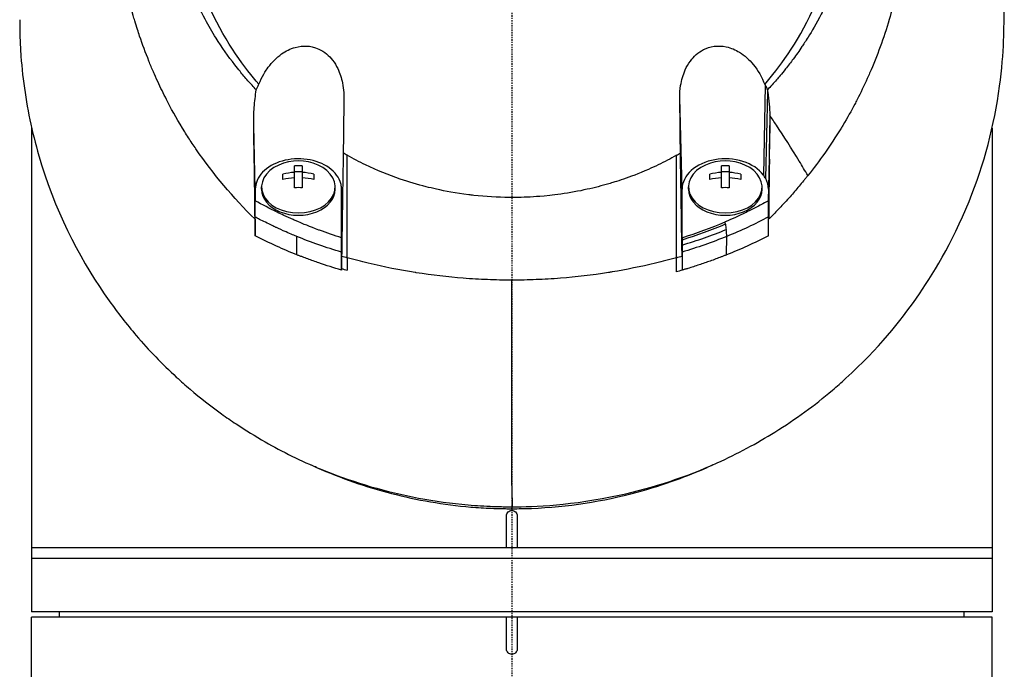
# Model space of a CAD drawing. Header units: millimetres. Extents: x 0 to 4378, y 0 to 2376.
# Tile 203 of 227: x 2207 to 2299, y 1695 to 1756. Entities that reach past the tile are written whole.
import ezdxf

# ---------------------------------------------------------------- set-up
doc = ezdxf.new("R2010")
doc.units = ezdxf.units.MM
doc.header["$LTSCALE"] = 0.2
doc.linetypes.add('CENTER2', pattern=[1.125, 0.75, -0.125, 0.125, -0.125])
doc.layers.add('02_Center Line', color=1, linetype='CENTER2')

# ---------------------------------------------------------------- blocks, each defined once
blk = doc.blocks.new('A$C47a589fd')
for p, q in [((23.754, 1090.02), (23.572, 1081.611)), ((15.954, 1080.274), (15.742, 1088.861)), ((23.789, 1081.268), (23.976, 1089.402)), ((-45, 1086.043), (-45, 1040.65)), ((-24.042, 1080.274), (-24.19, 1086.281)), ((24.19, 1086.262), (24.042, 1080.274)), ((45, 1086.009), (45, 1040.65)), ((-20.363, 1080.413), (-20.363, 1082.463)), ((-19.638, 1082.463), (-19.638, 1080.413)), ((19.637, 1080.413), (19.637, 1082.463)), ((20.362, 1082.463), (20.362, 1080.413)), ((24.042, 1079.192), (24.138, 1083.081)), ((-21.45, 1081.182), (-21.45, 1081.694)), ((-20.363, 1081.936), (-19.638, 1081.936)), ((-18.55, 1081.694), (-18.55, 1081.182)), ((18.55, 1081.182), (18.55, 1081.694)), ((19.637, 1081.936), (20.362, 1081.936)), ((21.45, 1081.694), (21.45, 1081.182)), ((-24.042, 1080.274), (-24.042, 1079.185)), ((-23.45, 1080.274), (-23.45, 1080.486)), ((-16.55, 1080.274), (-16.55, 1080.486)), ((15.954, 1075.731), (15.954, 1080.274)), ((16.55, 1080.274), (16.55, 1080.486)), ((23.45, 1080.274), (23.45, 1080.486)), ((24.042, 1080.274), (24.042, 1079.192)), ((-15.877, 1078.852), (-15.954, 1075.724)), ((-21.5, 1077.886), (-21.5, 1077.886)), ((21.5, 1077.884), (21.5, 1077.885)), ((-18.5, 1076.609), (-18.5, 1076.611)), ((16.491, 1075.902), (16.49, 1075.902)), ((18.5, 1076.609), (18.5, 1076.609)), ((-20.133, 1074.124), (-20.143, 1075.844)), ((-18.5, 1075.214), (-18.5, 1075.214)), ((-15.954, 1075.569), (-15.954, 1073.766)), ((15.954, 1075.512), (15.954, 1074.004)), ((20.133, 1074.124), (20.143, 1075.849)), ((-0.001, 1050.314), (0.032, 1050.495)), ((-0.5, 1046.65), (-0.5, 1049.65)), ((0.5, 1049.65), (0.5, 1046.65)), ((45, 1046.65), (-45, 1046.65)), ((45, 1045.65), (-45, 1045.65)), ((45, 1040.65), (-45, 1040.65)), ((45, 1040.15), (-45, 1040.15)), ((-45, 991.168), (-45, 1040.15)), ((-42.394, 1040.15), (-42.403, 1040.65)), ((-0.5, 1037.15), (-0.5, 1040.15)), ((0.5, 1040.15), (0.5, 1037.15)), ((42.394, 1040.15), (42.403, 1040.65)), ((45, 991.183), (45, 1040.15))]:
    blk.add_line(p, q)
for centre, radius, start, end in [((0, 1097), 34, 349.8634, 349.87184), ((-20, 1078.421), 4.52, 65.95452, 114.04548), ((20, 1078.421), 4.52, 65.95452, 114.04548)]:
    blk.add_arc(centre, radius, start, end)
for centre, major_axis, ratio, start_param, end_param in [((25.746, 1083.82), (-4.318, 6.861), 0.066355, 5.03673, 5.186484), ((-15.465, 1127.65), (0.009, -189.034), 0.000173, 1.282225, 1.334851), ((-20, 1080.486), (-3.45, 0), 0.706849, 5.275451, 10.432512), ((-20, 1079.446), (-4.281, 0), 0.707364, 4.627603, 4.797175), ((20, 1080.486), (-3.45, 0), 0.706849, 5.275451, 10.432512), ((20, 1079.446), (-4.281, 0), 0.707364, 4.627603, 4.797175), ((-82.949, 1038.089), (-122.611, -1.093), 0.817867, 3.578968, 3.594019), ((-20, 1078.677), (-4.505, 0), 0.707364, 4.792943, 5.040089), ((-20, 1078.677), (-4.505, 0), 0.707364, 4.384689, 4.631835), ((20, 1078.677), (-4.505, 0), 0.707364, 4.792943, 5.040089), ((20, 1078.677), (-4.505, 0), 0.707364, 4.384689, 4.631835), ((19.998, 1080.274), (4.044, 0), 0.706849, 0.355192, 0.486778), ((-20, 1078.165), (4.505, 0), 0.707364, 1.65135, 1.898497), ((-20, 1078.165), (4.505, 0), 0.707364, 1.243096, 1.490243), ((20, 1078.165), (4.505, 0), 0.707364, 1.65135, 1.898497), ((20, 1078.165), (4.505, 0), 0.707364, 1.243096, 1.490243), ((21.007, 1080.402), (-3.021, 0.364), 0.806654, 3.238126, 3.649365), ((-20, 1080.274), (-3.45, 0), 0.706849, 0, 3.141593), ((-20, 1077.396), (4.281, 0), 0.707364, 1.486011, 1.655582), ((20, 1080.274), (-3.45, 0), 0.706849, 0, 3.141593), ((20, 1077.396), (4.281, 0), 0.707364, 1.486011, 1.655582), ((14.734, 2513.997), (-15.358, 2810.661), 0.019308, 2.107157, 2.107804), ((-17.57, 2507.736), (-13.082, -2797.514), 0.020098, 1.033584, 1.034234), ((20, 1076.395), (-3.531, 0), 0.707072, 0.192677, 0.192795), ((-0.557, 1099.867), (40.367, -0.369), 0.695009, 4.327531, 4.341375), ((312.34, 1070.264), (-327.572, 13.055), 0.877312, 0.032916, 0.036985), ((0.485, 1099.99), (-40.482, -0.373), 0.696524, 1.942527, 1.956452), ((14.673, 1501.593), (-0.363, 893.074), 0.000745, 4.21124, 4.21293), ((-0.263, 1098.978), (40.766, 0.275), 0.693469, 4.312155, 4.326464), ((-0.101, 1108.949), (-0.016, 181.659), 0.000557, 4.396308, 4.506169), ((31.934, 1245.725), (11.016, 393.304), 0.077455, 2.086587, 2.092395)]:
    blk.add_ellipse(centre, major_axis=major_axis, ratio=ratio, start_param=start_param, end_param=end_param)
for points, knots in [([(-24.065, 1077.464), (-26.106, 1079.481), (-27.952, 1081.673), (-29.837, 1084.399), (-30.073, 1084.751), (-30.42, 1085.286), (-30.54, 1085.475), (-31.26, 1086.624), (-31.751, 1087.501), (-32.527, 1089.014), (-32.815, 1089.599), (-33.22, 1090.462), (-33.359, 1090.766), (-33.528, 1091.15), (-33.563, 1091.232), (-33.736, 1091.633), (-33.875, 1091.965), (-34.321, 1093.07), (-34.611, 1093.849), (-34.947, 1094.84), (-35.014, 1095.044), (-35.166, 1095.517), (-35.25, 1095.787), (-35.383, 1096.233), (-35.434, 1096.409), (-36.161, 1098.963), (-36.621, 1101.398), (-36.904, 1104.486), (-36.946, 1105.117), (-36.999, 1106.366), (-37.009, 1106.982), (-36.995, 1108.815), (-36.927, 1110.027), (-36.763, 1111.561), (-36.724, 1111.884), (-36.639, 1112.519), (-36.592, 1112.844), (-36.515, 1113.325), (-36.489, 1113.484), (-36.437, 1113.788), (-36.41, 1113.939), (-36.28, 1114.652), (-36.161, 1115.223), (-35.959, 1116.086), (-35.886, 1116.38), (-35.735, 1116.958), (-35.657, 1117.244), (-35.411, 1118.101), (-35.233, 1118.666), (-34.66, 1120.345), (-34.22, 1121.45), (-33.235, 1123.611), (-32.688, 1124.669), (-31.484, 1126.739), (-30.832, 1127.744), (-29.779, 1129.202), (-29.416, 1129.682), (-28.665, 1130.621), (-28.279, 1131.081), (-27.483, 1131.984), (-27.072, 1132.428), (-24.96, 1134.599), (-23.102, 1136.174), (-19.561, 1138.634), (-17.948, 1139.589), (-15.016, 1141.055), (-13.725, 1141.615), (-11.912, 1142.29), (-11.413, 1142.464), (-10.691, 1142.7), (-10.47, 1142.769), (-9.834, 1142.965), (-9.413, 1143.086), (-8.267, 1143.397), (-7.528, 1143.575), (-6.226, 1143.847), (-5.665, 1143.951), (-4.892, 1144.075), (-4.68, 1144.107), (-3.726, 1144.242), (-2.981, 1144.323), (-1.487, 1144.432), (-0.738, 1144.46), (0.012, 1144.46)], [0.000001, 0.000001, 0.000001, 0.000001, 0.87198, 0.87198, 0.998176, 0.998176, 1.064575, 1.064575, 1.41457, 1.41457, 1.596219, 1.596219, 1.693857, 1.693857, 1.719166, 1.719166, 1.837725, 1.837725, 2.111396, 2.111396, 2.182409, 2.182409, 2.276499, 2.276499, 2.337341, 2.337341, 3.162147, 3.162147, 3.373842, 3.373842, 3.579811, 3.579811, 3.984502, 3.984502, 4.09507, 4.09507, 4.202311, 4.202311, 4.255972, 4.255972, 4.304596, 4.304596, 4.486711, 4.486711, 4.581165, 4.581165, 4.673894, 4.673894, 4.859509, 4.859509, 5.231419, 5.231419, 5.60592, 5.60592, 5.979077, 5.979077, 6.165933, 6.165933, 6.351964, 6.351964, 6.539189, 6.539189, 7.288579, 7.288579, 7.860772, 7.860772, 8.290537, 8.290537, 8.451715, 8.451715, 8.522248, 8.522248, 8.654959, 8.654959, 8.889881, 8.889881, 9.06617, 9.06617, 9.132077, 9.132077, 9.362293, 9.362293, 9.592797, 9.592797, 9.592797, 9.592797]), ([(0.012, 1144.46), (0.798, 1144.46), (1.618, 1144.429), (2.467, 1144.36), (3.256, 1144.297), (4.07, 1144.202), (4.907, 1144.073), (5.088, 1144.045), (5.27, 1144.015), (5.453, 1143.984), (6.94, 1143.73), (8.355, 1143.393), (9.696, 1143.003), (10.052, 1142.899), (10.403, 1142.791), (10.749, 1142.68), (11.955, 1142.292), (13.142, 1141.845), (14.307, 1141.342), (15.804, 1140.695), (17.262, 1139.954), (18.669, 1139.124), (19.292, 1138.756), (19.906, 1138.37), (20.509, 1137.967), (21.268, 1137.46), (22.003, 1136.93), (22.713, 1136.38), (24.02, 1135.367), (25.24, 1134.284), (26.371, 1133.146), (27.123, 1132.389), (27.835, 1131.608), (28.506, 1130.806), (28.877, 1130.363), (29.234, 1129.916), (29.577, 1129.464), (30.589, 1128.134), (31.485, 1126.768), (32.27, 1125.385), (32.961, 1124.169), (33.565, 1122.94), (34.09, 1121.71), (34.824, 1119.988), (35.387, 1118.296), (35.812, 1116.665), (35.846, 1116.536), (35.879, 1116.407), (35.911, 1116.278), (36.011, 1115.876), (36.104, 1115.473), (36.189, 1115.071), (36.275, 1114.664), (36.354, 1114.258), (36.426, 1113.852), (36.498, 1113.442), (36.564, 1113.033), (36.623, 1112.624), (36.681, 1112.226), (36.732, 1111.827), (36.777, 1111.429), (36.778, 1111.415), (36.78, 1111.401), (36.782, 1111.387), (36.972, 1109.672), (37.036, 1107.992), (36.994, 1106.36), (36.948, 1104.603), (36.782, 1102.903), (36.522, 1101.272), (36.498, 1101.12), (36.473, 1100.969), (36.447, 1100.818), (36.177, 1099.237), (35.814, 1097.69), (35.37, 1096.185), (34.858, 1094.453), (34.238, 1092.774), (33.534, 1091.163), (33.459, 1090.992), (33.383, 1090.822), (33.306, 1090.651), (33.008, 1089.996), (32.688, 1089.336), (32.359, 1088.69), (32.285, 1088.545), (32.211, 1088.4), (32.135, 1088.255), (31.818, 1087.648), (31.463, 1086.998), (31.016, 1086.254), (30.954, 1086.15), (30.889, 1086.044), (30.823, 1085.937), (30.362, 1085.185), (29.847, 1084.406), (29.318, 1083.655), (28.807, 1082.931), (28.283, 1082.232), (27.742, 1081.554)], [0, 0, 0, 0, 0.0293646, 0.0293646, 0.0293646, 0.0566154, 0.0566154, 0.0566154, 0.0625, 0.0625, 0.0625, 0.1118856, 0.1118856, 0.1118856, 0.125, 0.125, 0.125, 0.1687706, 0.1687706, 0.1687706, 0.2250488, 0.2250488, 0.2250488, 0.25, 0.25, 0.25, 0.2807426, 0.2807426, 0.2807426, 0.3373462, 0.3373462, 0.3373462, 0.375, 0.375, 0.375, 0.394127, 0.394127, 0.394127, 0.4504604, 0.4504604, 0.4504604, 0.5, 0.5, 0.5, 0.5625, 0.5625, 0.5625, 0.5671142, 0.5671142, 0.5671142, 0.581501, 0.581501, 0.581501, 0.5960263, 0.5960263, 0.5960263, 0.6106942, 0.6106942, 0.6106942, 0.625, 0.625, 0.625, 0.6254725, 0.6254725, 0.6254725, 0.6826656, 0.6826656, 0.6826656, 0.7442648, 0.7442648, 0.7442648, 0.75, 0.75, 0.75, 0.8049855, 0.8049855, 0.8049855, 0.8682916, 0.8682916, 0.8682916, 0.875, 0.875, 0.875, 0.9005062, 0.9005062, 0.9005062, 0.90625, 0.90625, 0.90625, 0.9336735, 0.9336735, 0.9336735, 0.9375, 0.9375, 0.9375, 0.9693103, 0.9693103, 0.9693103, 1, 1, 1, 1]), ([(-23.946, 1089.596), (-24.213, 1089.878), (-24.475, 1090.168), (-24.979, 1090.743), (-25.228, 1091.037), (-25.633, 1091.534), (-25.794, 1091.735), (-26.581, 1092.748), (-27.171, 1093.586), (-28.079, 1095.029), (-28.421, 1095.617), (-29.171, 1097.009), (-29.566, 1097.827), (-30.125, 1099.132), (-30.316, 1099.611), (-30.698, 1100.647), (-30.886, 1101.204), (-31.251, 1102.411), (-31.424, 1103.06), (-31.748, 1104.461), (-31.891, 1105.215), (-32.135, 1106.837), (-32.226, 1107.708), (-32.293, 1108.807), (-32.304, 1109.032), (-32.331, 1109.752), (-32.337, 1110.251), (-32.324, 1111.244), (-32.305, 1111.738), (-32.242, 1112.732), (-32.197, 1113.23), (-32.083, 1114.213), (-32.013, 1114.709), (-31.858, 1115.631), (-31.77, 1116.099), (-31.618, 1116.802), (-31.56, 1117.054), (-31.381, 1117.791), (-31.252, 1118.269), (-30.98, 1119.182), (-30.843, 1119.608), (-30.529, 1120.514), (-30.351, 1120.987), (-29.973, 1121.92), (-29.773, 1122.38), (-28.713, 1124.659), (-27.681, 1126.4), (-26.178, 1128.446), (-25.866, 1128.85), (-25.223, 1129.641), (-24.891, 1130.029), (-23.869, 1131.167), (-23.15, 1131.893), (-21.638, 1133.278), (-20.846, 1133.937), (-19.314, 1135.091), (-18.584, 1135.595), (-16.518, 1136.9), (-15.143, 1137.638), (-12.645, 1138.759), (-11.549, 1139.183), (-9.592, 1139.823), (-8.742, 1140.065), (-7.238, 1140.429), (-6.589, 1140.567), (-5.69, 1140.729), (-5.444, 1140.77), (-4.337, 1140.945), (-3.473, 1141.047), (-1.733, 1141.183), (-0.861, 1141.218), (0.011, 1141.217)], [0.000001, 0.000001, 0.000001, 0.000001, 0.11946, 0.11946, 0.241052, 0.241052, 0.321692, 0.321692, 0.643653, 0.643653, 0.858623, 0.858623, 1.144694, 1.144694, 1.308122, 1.308122, 1.494874, 1.494874, 1.708069, 1.708069, 1.951832, 1.951832, 2.230695, 2.230695, 2.303189, 2.303189, 2.46479, 2.46479, 2.625297, 2.625297, 2.787922, 2.787922, 2.946664, 2.946664, 3.08253, 3.08253, 3.156368, 3.156368, 3.305764, 3.305764, 3.43529, 3.43529, 3.579096, 3.579096, 3.721833, 3.721833, 4.292184, 4.292184, 4.435257, 4.435257, 4.578157, 4.578157, 4.862917, 4.862917, 5.148905, 5.148905, 5.393875, 5.393875, 5.822939, 5.822939, 6.144758, 6.144758, 6.385994, 6.385994, 6.566823, 6.566823, 6.63475, 6.63475, 6.873456, 6.873456, 7.112007, 7.112007, 7.112007, 7.112007]), ([(0.011, 1141.217), (0.381, 1141.217), (1.185, 1141.219), (2.417, 1141.13), (3.126, 1141.079), (3.691, 1141.016), (4.113, 1140.964), (4.409, 1140.927), (4.635, 1140.896), (4.792, 1140.873), (5.923, 1140.708), (7.045, 1140.486), (8.151, 1140.208), (8.588, 1140.099), (9.022, 1139.98), (9.454, 1139.853), (10.334, 1139.594), (11.202, 1139.3), (12.056, 1138.971), (13.181, 1138.537), (14.281, 1138.044), (15.349, 1137.493), (15.493, 1137.419), (15.632, 1137.345), (15.767, 1137.274), (17.391, 1136.406), (18.342, 1135.747), (18.735, 1135.479), (18.776, 1135.451), (18.939, 1135.341), (19.22, 1135.142), (19.732, 1134.779), (20.639, 1134.126), (21.837, 1133.074), (22.012, 1132.92), (22.186, 1132.764), (22.358, 1132.606), (23.34, 1131.706), (24.27, 1130.741), (25.138, 1129.718), (25.802, 1128.935), (26.429, 1128.118), (27.017, 1127.27), (27.195, 1127.012), (27.362, 1126.763), (27.518, 1126.522), (28.57, 1124.904), (29.148, 1123.714), (29.456, 1123.067), (29.499, 1122.976), (29.536, 1122.896), (29.569, 1122.827), (29.791, 1122.347), (30.319, 1121.231), (30.906, 1119.401), (31.039, 1118.987), (31.174, 1118.536), (31.305, 1118.048), (31.545, 1117.158), (31.722, 1116.337), (31.856, 1115.591), (32.033, 1114.612), (32.136, 1113.764), (32.202, 1113.053), (32.247, 1112.571), (32.277, 1112.122), (32.296, 1111.706), (32.317, 1111.273), (32.326, 1110.876), (32.328, 1110.516), (32.33, 1110.258), (32.329, 1110), (32.324, 1109.742), (32.316, 1109.324), (32.299, 1108.905), (32.273, 1108.487), (32.262, 1108.315), (32.25, 1108.144), (32.237, 1107.972), (32.186, 1107.335), (32.114, 1106.692), (32.019, 1106.044), (31.901, 1105.246), (31.749, 1104.44), (31.559, 1103.629), (31.505, 1103.401), (31.449, 1103.172), (31.389, 1102.942), (31.242, 1102.377), (31.078, 1101.815), (30.898, 1101.259), (30.645, 1100.477), (30.359, 1099.705), (30.042, 1098.944), (29.929, 1098.672), (29.811, 1098.401), (29.69, 1098.132), (29.453, 1097.609), (29.22, 1097.133), (28.998, 1096.702), (28.527, 1095.79), (28.104, 1095.078), (27.773, 1094.546), (27.525, 1094.148), (27.327, 1093.851), (27.192, 1093.649), (26.929, 1093.257), (26.656, 1092.87), (26.374, 1092.489), (26.142, 1092.176), (25.904, 1091.867), (25.66, 1091.562), (25.27, 1091.074), (24.986, 1090.745), (24.826, 1090.562), (24.82, 1090.556), (24.815, 1090.549), (24.809, 1090.543), (24.528, 1090.221), (24.241, 1089.905), (23.947, 1089.594)], [-1, -1, -1, -1, -0.967857, -0.967857, -0.967857, -0.948942, -0.948942, -0.948942, -0.935714, -0.935714, -0.935714, -0.889625, -0.889625, -0.889625, -0.871429, -0.871429, -0.871429, -0.83445, -0.83445, -0.83445, -0.785714, -0.785714, -0.785714, -0.781613, -0.781613, -0.781613, -0.732143, -0.732143, -0.732143, -0.713138, -0.713138, -0.713138, -0.678571, -0.678571, -0.678571, -0.668891, -0.668891, -0.668891, -0.613661, -0.613661, -0.613661, -0.571429, -0.571429, -0.571429, -0.563197, -0.563197, -0.563197, -0.507759, -0.507759, -0.507759, -0.5, -0.5, -0.5, -0.441747, -0.441747, -0.441747, -0.428571, -0.428571, -0.428571, -0.397698, -0.397698, -0.397698, -0.357143, -0.357143, -0.357143, -0.339649, -0.339649, -0.339649, -0.321429, -0.321429, -0.321429, -0.310561, -0.310561, -0.310561, -0.292949, -0.292949, -0.292949, -0.285714, -0.285714, -0.285714, -0.258021, -0.258021, -0.258021, -0.223914, -0.223914, -0.223914, -0.214286, -0.214286, -0.214286, -0.189719, -0.189719, -0.189719, -0.155218, -0.155218, -0.155218, -0.142857, -0.142857, -0.142857, -0.12766, -0.12766, -0.12766, -0.095508, -0.095508, -0.095508, -0.071429, -0.071429, -0.071429, -0.051836, -0.051836, -0.051836, -0.035714, -0.035714, -0.035714, -0.017857, -0.017857, -0.017857, -0.017513, -0.017513, -0.017513, 0, 0, 0, 0]), ([(-23.702, 1090.117), (-24.989, 1091.609), (-26.745, 1093.903), (-29.376, 1099.641), (-30.152, 1102.286), (-30.787, 1106.795), (-30.862, 1108.615), (-30.545, 1114.512), (-29.442, 1118.18), (-26.207, 1124.706), (-23.844, 1127.763), (-18.339, 1132.603), (-15.349, 1134.449), (-10.681, 1136.371), (-9.214, 1136.857), (-6.392, 1137.577), (-5.041, 1137.834), (-2.486, 1138.157), (-1.233, 1138.247), (0.011, 1138.246)], [0.000001, 0.000001, 0.000001, 0.000001, 0.607771, 0.607771, 1.082512, 1.082512, 1.397802, 1.397802, 2.118274, 2.118274, 2.902051, 2.902051, 3.602042, 3.602042, 3.908849, 3.908849, 4.182215, 4.182215, 4.425038, 4.425038, 4.425038, 4.425038]), ([(23.703, 1090.114), (24.989, 1091.605), (26.745, 1093.896), (29.375, 1099.629), (30.152, 1102.271), (30.789, 1106.775), (30.865, 1108.594), (30.552, 1114.49), (29.452, 1118.159), (26.223, 1124.688), (23.862, 1127.747), (18.361, 1132.59), (15.373, 1134.438), (10.705, 1136.364), (9.238, 1136.85), (6.417, 1137.572), (5.066, 1137.83), (2.51, 1138.155), (1.256, 1138.246), (0.011, 1138.246)], [-6.796105, -6.796105, -6.796105, -6.796105, -5.863118, -5.863118, -5.134414, -5.134414, -4.650457, -4.650457, -3.543767, -3.543767, -2.339879, -2.339879, -1.264734, -1.264734, -0.793197, -0.793197, -0.373483, -0.373483, 0, 0, 0, 0]), ([(0.032, 1050.495), (2.084, 1050.491), (5.674, 1050.627), (13.304, 1052.292), (16.378, 1053.309), (21.153, 1055.465), (22.963, 1056.448), (25.625, 1058.106), (26.558, 1058.736), (28.345, 1060.039), (29.2, 1060.71), (30.473, 1061.786), (30.899, 1062.161), (34.343, 1065.304), (36.464, 1068.002), (39.388, 1072.167), (41.258, 1075.19), (44.27, 1082.651), (45.214, 1086.286), (46.151, 1093.178), (46.131, 1095.598), (46.125, 1098.478), (46.138, 1100.418), (45.679, 1104.855), (45.376, 1106.7), (43.899, 1113.124), (42.341, 1116.672), (40.376, 1120.492), (39.608, 1121.82), (37.169, 1125.578), (35.293, 1127.951), (31.145, 1132.204), (29.053, 1133.971), (26.916, 1135.495)], [0, 0, 0, 0, 0.615438, 0.615438, 1.069569, 1.069569, 1.371276, 1.371276, 1.544721, 1.544721, 1.716113, 1.716113, 1.805171, 1.805171, 2.453917, 2.453917, 3.119268, 3.119268, 3.710855, 3.710855, 4.236876, 4.236876, 4.642605, 4.642605, 4.934699, 4.934699, 5.667174, 5.667174, 6.066186, 6.066186, 6.818123, 6.818123, 7.507371, 7.507371, 7.507371, 7.507371]), ([(-46.119, 1096.18), (-46.119, 1095.908), (-46.119, 1095.666), (-46.109, 1095.038), (-46.101, 1094.753), (-46.071, 1093.896), (-46.04, 1093.325), (-45.916, 1091.614), (-45.789, 1090.475), (-45.279, 1087.064), (-44.763, 1084.806), (-42.479, 1077.48), (-40.207, 1073.29), (-37.335, 1069.257), (-36.924, 1068.706), (-36.09, 1067.634), (-35.646, 1067.087), (-34.014, 1065.171), (-32.768, 1063.882), (-31.018, 1062.272), (-30.585, 1061.888), (-29.194, 1060.703), (-28.221, 1059.94), (-26.756, 1058.886), (-26.299, 1058.569), (-24.958, 1057.677), (-24.054, 1057.118), (-21.497, 1055.656), (-19.769, 1054.794), (-15.232, 1052.917), (-12.337, 1052.032), (-7.789, 1051.118), (-6.245, 1050.884), (-3.903, 1050.648), (-3.118, 1050.589), (-2.134, 1050.54), (-1.937, 1050.532), (-1.594, 1050.519), (-1.445, 1050.515), (-1.076, 1050.505), (-0.854, 1050.5), (-0.522, 1050.496), (-0.411, 1050.496), (-0.245, 1050.495), (-0.189, 1050.495), (-0.064, 1050.495), (-0.007, 1050.495), (0.032, 1050.495)], [0, 0, 0, 0, 0.115596, 0.115596, 0.212113, 0.212113, 0.405093, 0.405093, 0.790972, 0.790972, 1.563393, 1.563393, 3.332159, 3.332159, 3.60987, 3.60987, 3.890806, 3.890806, 4.623507, 4.623507, 4.856845, 4.856845, 5.35641, 5.35641, 5.576842, 5.576842, 5.990665, 5.990665, 6.711546, 6.711546, 7.79125, 7.79125, 8.330789, 8.330789, 8.599474, 8.599474, 8.666532, 8.666532, 8.716444, 8.716444, 8.791539, 8.791539, 8.829086, 8.829086, 8.847858, 8.847858, 8.871461, 8.871461, 8.871461, 8.871461]), ([(-23.702, 1090.117), (-23.414, 1090.856), (-23.075, 1091.379), (-22.474, 1092.192), (-22.051, 1092.627), (-21.182, 1093.239), (-20.754, 1093.451), (-19.936, 1093.681), (-19.556, 1093.727), (-18.93, 1093.687), (-18.531, 1093.633), (-17.816, 1093.301), (-17.574, 1093.146), (-17.148, 1092.791), (-16.963, 1092.597), (-16.607, 1092.141), (-16.444, 1091.873), (-16.104, 1091.17), (-15.959, 1090.717), (-15.736, 1089.595), (-15.737, 1089.04), (-15.747, 1088.399), (-15.75, 1088.174), (-15.768, 1086.523), (-15.784, 1085.139), (-15.802, 1083.671)], [-1.7193, -1.7193, -1.7193, -1.7193, -1.556708, -1.556708, -1.329106, -1.329106, -1.145925, -1.145925, -0.996981, -0.996981, -0.898581, -0.898581, -0.842466, -0.842466, -0.790237, -0.790237, -0.729818, -0.729818, -0.639276, -0.639276, -0.510567, -0.510567, -0.441089, -0.441089, -0.000001, -0.000001, -0.000001, -0.000001]), ([(15.742, 1088.861), (15.737, 1089.247), (15.763, 1089.634), (15.901, 1090.513), (16.04, 1091.005), (16.379, 1091.759), (16.54, 1092.042), (16.893, 1092.519), (17.074, 1092.72), (17.485, 1093.083), (17.713, 1093.241), (18.272, 1093.528), (18.606, 1093.634), (19.336, 1093.735), (19.722, 1093.715), (20.535, 1093.537), (20.95, 1093.36), (21.823, 1092.822), (22.256, 1092.426), (23.08, 1091.426), (23.443, 1090.787), (23.703, 1090.114)], [-1.287776, -1.287776, -1.287776, -1.287776, -1.17213, -1.17213, -1.019695, -1.019695, -0.921183, -0.921183, -0.838385, -0.838385, -0.753104, -0.753104, -0.6452, -0.6452, -0.526866, -0.526866, -0.39063, -0.39063, -0.216277, -0.216277, -0.000001, -0.000001, -0.000001, -0.000001]), ([(-23.946, 1089.596), (-23.911, 1089.685), (-23.873, 1089.774), (-23.792, 1089.948), (-23.748, 1090.033), (-23.702, 1090.117)], [0.000001, 0.000001, 0.000001, 0.000001, 0.03091282, 0.03091282, 0.06156354, 0.06156354, 0.06156354, 0.06156354]), ([(23.703, 1090.114), (23.712, 1090.099), (23.721, 1090.083), (23.738, 1090.051), (23.746, 1090.036), (23.754, 1090.02)], [0.000001, 0.000001, 0.000001, 0.000001, 0.00573737, 0.00573737, 0.01147026, 0.01147026, 0.01147026, 0.01147026]), ([(23.754, 1090.02), (23.791, 1089.951), (23.825, 1089.881), (23.889, 1089.739), (23.919, 1089.666), (23.947, 1089.594)], [-0.0500658, -0.0500658, -0.0500658, -0.0500658, -0.02509441, -0.02509441, -0.0000013, -0.0000013, -0.0000013, -0.0000013]), ([(-24.19, 1086.281), (-24.199, 1086.84), (-24.179, 1087.403), (-24.095, 1088.505), (-24.03, 1089.055), (-23.946, 1089.596)], [0.000001, 0.000001, 0.000001, 0.000001, 0.1746079, 0.1746079, 0.3493254, 0.3493254, 0.3493254, 0.3493254]), ([(15.802, 1083.67), (15.791, 1084.543), (15.782, 1085.396), (15.762, 1087.135), (15.752, 1088.012), (15.742, 1088.861)], [0, 0, 0, 0, 0.2619947, 0.2619947, 0.5224569, 0.5224569, 0.5224569, 0.5224569]), ([(23.947, 1089.594), (23.952, 1089.562), (23.957, 1089.53), (23.967, 1089.466), (23.972, 1089.434), (23.976, 1089.402)], [-0.02064642, -0.02064642, -0.02064642, -0.02064642, -0.01032333, -0.01032333, -0.000001, -0.000001, -0.000001, -0.000001]), ([(23.976, 1089.402), (24.033, 1089.019), (24.079, 1088.632), (24.145, 1087.9), (24.167, 1087.554), (24.18, 1087.207)], [-0.2327954, -0.2327954, -0.2327954, -0.2327954, -0.1091652, -0.1091652, -0.0000023, -0.0000023, -0.0000023, -0.0000023]), ([(24.18, 1087.207), (24.186, 1087.049), (24.189, 1086.891), (24.193, 1086.576), (24.192, 1086.419), (24.19, 1086.262)], [0.00000234, 0.00000234, 0.00000234, 0.00000234, 0.04985193, 0.04985193, 0.09909559, 0.09909559, 0.09909559, 0.09909559]), ([(-24.065, 1077.464), (-24.082, 1078.866), (-24.099, 1080.359), (-24.142, 1083.342), (-24.167, 1084.851), (-24.19, 1086.281)], [0.000001, 0.000001, 0.000001, 0.000001, 0.4445869, 0.4445869, 0.8865288, 0.8865288, 0.8865288, 0.8865288]), ([(24.138, 1083.081), (24.147, 1083.62), (24.155, 1084.141), (24.172, 1085.199), (24.181, 1085.731), (24.19, 1086.262)], [-0.3335568, -0.3335568, -0.3335568, -0.3335568, -0.1665993, -0.1665993, -0.0000015, -0.0000015, -0.0000015, -0.0000015]), ([(-15.802, 1083.671), (-15.814, 1082.865), (-15.826, 1082.061), (-15.851, 1080.454), (-15.864, 1079.653), (-15.877, 1078.852)], [0.000001, 0.000001, 0.000001, 0.000001, 0.2490275, 0.2490275, 0.498054, 0.498054, 0.498054, 0.498054]), ([(-15.431, 1083.461), (-15.481, 1083.489), (-15.543, 1083.525), (-15.678, 1083.601), (-15.74, 1083.636), (-15.802, 1083.671)], [-0.04707166, -0.04707166, -0.04707166, -0.04707166, -0.02156687, -0.02156687, -0.00000099, -0.00000099, -0.00000099, -0.00000099]), ([(0.006, 1079.499), (-0.074, 1079.499), (-0.153, 1079.499), (-0.233, 1079.5), (-1.344, 1079.508), (-2.452, 1079.574), (-3.552, 1079.695), (-3.714, 1079.713), (-3.876, 1079.732), (-4.038, 1079.752), (-5.255, 1079.904), (-6.257, 1080.097), (-7.052, 1080.275), (-7.419, 1080.356), (-7.742, 1080.435), (-8.022, 1080.507), (-8.842, 1080.717), (-9.652, 1080.959), (-10.45, 1081.231), (-11.561, 1081.611), (-12.648, 1082.05), (-13.699, 1082.554), (-14.288, 1082.837), (-14.866, 1083.139), (-15.431, 1083.461)], [-1, -1, -1, -1, -0.9852531, -0.9852531, -0.9852531, -0.7801742, -0.7801742, -0.7801742, -0.75, -0.75, -0.75, -0.5788911, -0.5788911, -0.5788911, -0.5, -0.5, -0.5, -0.3424334, -0.3424334, -0.3424334, -0.1230002, -0.1230002, -0.1230002, 0, 0, 0, 0]), ([(15.431, 1083.459), (14.867, 1083.139), (14.292, 1082.838), (13.706, 1082.556), (13.406, 1082.411), (13.103, 1082.272), (12.798, 1082.138), (11.867, 1081.729), (11.081, 1081.439), (10.464, 1081.227), (9.826, 1081.008), (9.367, 1080.871), (9.096, 1080.792), (8.426, 1080.597), (7.749, 1080.423), (7.067, 1080.271), (6.25, 1080.09), (5.425, 1079.94), (4.594, 1079.822), (4.201, 1079.767), (3.858, 1079.725), (3.566, 1079.693), (2.738, 1079.603), (2.315, 1079.581), (2.304, 1079.58), (1.542, 1079.525), (0.774, 1079.499), (0.006, 1079.499)], [-1, -1, -1, -1, -0.8785338, -0.8785338, -0.8785338, -0.8163265, -0.8163265, -0.8163265, -0.6958429, -0.6958429, -0.6958429, -0.5714286, -0.5714286, -0.5714286, -0.4413073, -0.4413073, -0.4413073, -0.2857143, -0.2857143, -0.2857143, -0.2483992, -0.2483992, -0.2483992, -0.1428571, -0.1428571, -0.1428571, 0, 0, 0, 0]), ([(15.431, 1083.459), (15.481, 1083.487), (15.544, 1083.523), (15.678, 1083.6), (15.74, 1083.634), (15.802, 1083.67)], [0.0000016, 0.0000016, 0.0000016, 0.0000016, 0.0174157, 0.0174157, 0.03206713, 0.03206713, 0.03206713, 0.03206713]), ([(15.431, 1073.854), (15.431, 1074.821), (15.431, 1075.772), (15.431, 1076.71), (15.431, 1076.712), (15.431, 1079.036), (15.431, 1081.28), (15.431, 1083.459)], [0, 0, 0, 0, 0.298752, 0.298752, 0.299152, 0.299152, 1, 1, 1, 1]), ([(15.954, 1074.004), (15.939, 1074.907), (15.925, 1075.811), (15.905, 1077.027), (15.901, 1077.336), (15.889, 1078.057), (15.883, 1078.469), (15.851, 1080.472), (15.826, 1082.066), (15.802, 1083.67)], [0.000011, 0.000011, 0.000011, 0.000011, 0.283245, 0.283245, 0.37959, 0.37959, 0.507687, 0.507687, 1.002395, 1.002395, 1.002395, 1.002395]), ([(-15.954, 1075.724), (-15.954, 1077.138), (-15.954, 1078.551), (-15.954, 1079.965), (-15.954, 1080.106), (-15.949, 1080.247), (-15.957, 1080.389), (-15.965, 1080.53), (-15.988, 1080.672), (-16.025, 1080.81), (-16.174, 1081.362), (-16.555, 1081.877), (-17.12, 1082.282), (-17.684, 1082.686), (-18.409, 1082.962), (-19.188, 1083.074), (-19.967, 1083.187), (-20.8, 1083.131), (-21.533, 1082.918), (-22.266, 1082.706), (-22.915, 1082.332), (-23.357, 1081.865), (-23.8, 1081.398), (-24.042, 1080.837), (-24.042, 1080.274)], [-1, -1, -1, -1, -0.687492, -0.687492, -0.687492, -0.656242, -0.656242, -0.656242, -0.624991, -0.624991, -0.624991, -0.499988, -0.499988, -0.499988, -0.374985, -0.374985, -0.374985, -0.249982, -0.249982, -0.249982, -0.124979, -0.124979, -0.124979, 0, 0, 0, 0]), ([(23.572, 1081.611), (23.154, 1082.174), (22.466, 1082.627), (21.645, 1082.885), (20.825, 1083.144), (19.894, 1083.202), (19.021, 1083.049), (18.147, 1082.895), (17.366, 1082.537), (16.811, 1082.035), (16.255, 1081.532), (15.951, 1080.91), (15.954, 1080.274)], [-1, -1, -1, -1, -0.75, -0.75, -0.75, -0.5, -0.5, -0.5, -0.25, -0.25, -0.25, 0, 0, 0, 0]), ([(24.138, 1083.081), (24.124, 1082.232), (24.11, 1081.275), (24.086, 1079.355), (24.077, 1078.434), (24.067, 1077.465)], [-0.6290462, -0.6290462, -0.6290462, -0.6290462, -0.3030235, -0.3030235, -0.000001, -0.000001, -0.000001, -0.000001]), ([(27.742, 1081.554), (27.722, 1081.529), (27.686, 1081.484), (27.607, 1081.385), (27.573, 1081.343), (27.471, 1081.217), (27.403, 1081.133), (27.198, 1080.883), (27.06, 1080.718), (26.643, 1080.224), (26.361, 1079.899), (25.913, 1079.397), (25.75, 1079.217), (25.341, 1078.773), (25.09, 1078.506), (24.582, 1077.98), (24.326, 1077.721), (24.067, 1077.465)], [0.0000014, 0.0000014, 0.0000014, 0.0000014, 0.0098251, 0.0098251, 0.017126, 0.017126, 0.0317085, 0.0317085, 0.0608135, 0.0608135, 0.1188975, 0.1188975, 0.1517103, 0.1517103, 0.2002367, 0.2002367, 0.248284, 0.248284, 0.248284, 0.248284]), ([(-15.954, 1075.724), (-16.634, 1075.937), (-17.324, 1076.172), (-18.008, 1076.424), (-18.029, 1076.432), (-18.051, 1076.44), (-18.073, 1076.448), (-18.962, 1076.778), (-19.593, 1077.042), (-19.998, 1077.214), (-20.047, 1077.235), (-20.093, 1077.255), (-20.135, 1077.273), (-20.254, 1077.324), (-20.373, 1077.375), (-20.492, 1077.428), (-20.788, 1077.558), (-21.083, 1077.691), (-21.376, 1077.828), (-21.582, 1077.924), (-21.787, 1078.021), (-21.99, 1078.12), (-22.697, 1078.463), (-23.376, 1078.818), (-24.042, 1079.185)], [0, 0, 0, 0, 0.2423045, 0.2423045, 0.2423045, 0.25, 0.25, 0.25, 0.4728655, 0.4728655, 0.4728655, 0.5, 0.5, 0.5, 0.5440062, 0.5440062, 0.5440062, 0.653296, 0.653296, 0.653296, 0.730478, 0.730478, 0.730478, 1, 1, 1, 1]), ([(-24.042, 1077.663), (-24.042, 1077.694), (-24.042, 1077.726), (-24.042, 1077.891), (-24.042, 1078.026), (-24.042, 1078.25), (-24.042, 1078.347), (-24.042, 1078.581), (-24.042, 1078.72), (-24.042, 1078.91), (-24.042, 1078.971), (-24.042, 1079.056), (-24.042, 1079.084), (-24.042, 1079.136), (-24.042, 1079.161), (-24.042, 1079.185)], [0.0000442, 0.0000442, 0.0000442, 0.0000442, 0.0097116, 0.0097116, 0.0511475, 0.0511475, 0.0830717, 0.0830717, 0.1307792, 0.1307792, 0.1534797, 0.1534797, 0.1642745, 0.1642745, 0.1745401, 0.1745401, 0.1745401, 0.1745401]), ([(-15.877, 1078.852), (-15.878, 1078.758), (-15.88, 1078.656), (-15.883, 1078.449), (-15.884, 1078.347), (-15.889, 1078.042), (-15.892, 1077.839), (-15.901, 1077.232), (-15.907, 1076.827), (-15.925, 1075.614), (-15.937, 1074.807), (-15.949, 1074.002)], [-0.5086362, -0.5086362, -0.5086362, -0.5086362, -0.4739534, -0.4739534, -0.441906, -0.441906, -0.3787937, -0.3787937, -0.2524889, -0.2524889, -0.000008, -0.000008, -0.000008, -0.000008]), ([(24.042, 1079.191), (23.717, 1079.013), (23.368, 1078.824), (22.992, 1078.628), (22.67, 1078.46), (22.328, 1078.287), (21.964, 1078.108), (21.953, 1078.103), (21.941, 1078.097), (21.93, 1078.092), (21.3, 1077.784), (20.656, 1077.489), (19.998, 1077.209)], [0, 0, 0, 0, 0.269103, 0.269103, 0.269103, 0.5, 0.5, 0.5, 0.508944, 0.508944, 0.508944, 1, 1, 1, 1]), ([(24.042, 1077.672), (24.042, 1077.79), (24.042, 1077.868), (24.042, 1078.204), (24.042, 1078.345), (24.042, 1078.609), (24.042, 1078.739), (24.042, 1078.976), (24.042, 1079.089), (24.042, 1079.191)], [0.000001, 0.000001, 0.000001, 0.000001, 0.0362936, 0.0362936, 0.0622013, 0.0622013, 0.0877941, 0.0877941, 0.111398, 0.111398, 0.111398, 0.111398]), ([(-20.143, 1075.844), (-20.336, 1075.922), (-20.68, 1076.063), (-21.158, 1076.273), (-21.524, 1076.434), (-21.822, 1076.571), (-22.058, 1076.682), (-22.087, 1076.695), (-22.114, 1076.708), (-22.141, 1076.721), (-22.315, 1076.803), (-22.637, 1076.955), (-23.099, 1077.184), (-23.494, 1077.381), (-23.807, 1077.541), (-24.042, 1077.663)], [-1, -1, -1, -1, -0.75, -0.75, -0.75, -0.5269223, -0.5269223, -0.5269223, -0.5, -0.5, -0.5, -0.25, -0.25, -0.25, -0.0000001, -0.0000001, -0.0000001, -0.0000001]), ([(-24.039, 1075.901), (-24.039, 1076.165), (-24.039, 1076.446), (-24.04, 1077.022), (-24.041, 1077.353), (-24.042, 1077.663)], [0, 0, 0, 0, 0.0812517, 0.0812517, 0.1775634, 0.1775634, 0.1775634, 0.1775634]), ([(20.013, 1076.99), (20.01, 1077.014), (20.008, 1077.037), (20.006, 1077.06), (20.001, 1077.114), (19.998, 1077.164), (19.998, 1077.209)], [0, 0, 0, 0, 0.294252, 0.294252, 0.294252, 1, 1, 1, 1]), ([(24.041, 1075.902), (24.041, 1076.176), (24.041, 1076.453), (24.041, 1076.885), (24.041, 1077.043), (24.042, 1077.279), (24.042, 1077.358), (24.042, 1077.476), (24.042, 1077.515), (24.042, 1077.574), (24.042, 1077.594), (24.042, 1077.64), (24.042, 1077.661), (24.042, 1077.672)], [0.000001, 0.000001, 0.000001, 0.000001, 0.0841199, 0.0841199, 0.1324078, 0.1324078, 0.1565043, 0.1565043, 0.16854, 0.16854, 0.1745547, 0.1745547, 0.1827969, 0.1827969, 0.1827969, 0.1827969]), ([(-20.133, 1074.124), (-20.784, 1074.382), (-21.424, 1074.654), (-22.729, 1075.245), (-23.391, 1075.566), (-24.039, 1075.901)], [0, 0, 0, 0, 0.2242367, 0.2242367, 0.4651784, 0.4651784, 0.4651784, 0.4651784]), ([(24.041, 1075.902), (23.394, 1075.567), (22.733, 1075.247), (21.427, 1074.655), (20.785, 1074.383), (20.133, 1074.124)], [0.000001, 0.000001, 0.000001, 0.000001, 0.2409557, 0.2409557, 0.4659452, 0.4659452, 0.4659452, 0.4659452]), ([(-15.959, 1074.371), (-16.677, 1074.589), (-17.38, 1074.818), (-18.08, 1075.064), (-18.085, 1075.065), (-18.089, 1075.067), (-18.094, 1075.068), (-18.791, 1075.313), (-19.484, 1075.576), (-20.143, 1075.844)], [-1, -1, -1, -1, -0.5031772, -0.5031772, -0.5031772, -0.5, -0.5, -0.5, 0, 0, 0, 0]), ([(-15.959, 1074.371), (-15.959, 1074.422), (-15.957, 1074.67), (-15.954, 1075.212), (-15.954, 1075.405), (-15.954, 1075.569)], [0.00000226, 0.00000226, 0.00000226, 0.00000226, 0.01532774, 0.01532774, 0.02361868, 0.02361868, 0.02361868, 0.02361868]), ([(-15.954, 1075.569), (-15.954, 1075.576), (-15.954, 1075.583), (-15.954, 1075.597), (-15.954, 1075.604), (-15.954, 1075.624), (-15.954, 1075.638), (-15.954, 1075.664), (-15.954, 1075.676), (-15.954, 1075.695), (-15.954, 1075.701), (-15.954, 1075.713), (-15.954, 1075.719), (-15.954, 1075.724)], [0.000001, 0.000001, 0.000001, 0.000001, 0.00272697, 0.00272697, 0.00542648, 0.00542648, 0.01073802, 0.01073802, 0.01585747, 0.01585747, 0.01837058, 0.01837058, 0.02084972, 0.02084972, 0.02084972, 0.02084972]), ([(15.954, 1075.731), (15.954, 1075.705), (15.954, 1075.679), (15.954, 1075.614), (15.954, 1075.591), (15.954, 1075.577)], [-0.00980477, -0.00980477, -0.00980477, -0.00980477, -0.005935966, -0.005935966, -0.000001, -0.000001, -0.000001, -0.000001]), ([(15.954, 1075.577), (15.954, 1075.566), (15.954, 1075.555), (15.954, 1075.534), (15.954, 1075.523), (15.954, 1075.512)], [-0.009107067, -0.009107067, -0.009107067, -0.009107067, -0.004553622, -0.004553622, -0.000002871, -0.000002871, -0.000002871, -0.000002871]), ([(-15.974, 1072.688), (-16.686, 1072.899), (-17.389, 1073.124), (-18.432, 1073.484), (-18.778, 1073.608), (-19.292, 1073.798), (-19.462, 1073.863), (-19.715, 1073.96), (-19.799, 1073.992), (-19.925, 1074.041), (-19.966, 1074.058), (-20.058, 1074.094), (-20.101, 1074.111), (-20.133, 1074.124)], [0.000001, 0.000001, 0.000001, 0.000001, 0.2318332, 0.2318332, 0.3483456, 0.3483456, 0.40613, 0.40613, 0.4349144, 0.4349144, 0.4492809, 0.4492809, 0.4664527, 0.4664527, 0.4664527, 0.4664527]), ([(-15.974, 1072.688), (-15.972, 1072.962), (-15.969, 1073.263), (-15.964, 1073.803), (-15.961, 1074.115), (-15.959, 1074.371)], [0.000001, 0.000001, 0.000001, 0.000001, 0.083636, 0.083636, 0.1696312, 0.1696312, 0.1696312, 0.1696312]), ([(20.133, 1074.124), (20.1, 1074.111), (20.058, 1074.094), (19.966, 1074.057), (19.924, 1074.041), (19.797, 1073.991), (19.713, 1073.959), (19.458, 1073.861), (19.287, 1073.797), (18.771, 1073.605), (18.424, 1073.481), (17.727, 1073.241), (17.378, 1073.125), (16.85, 1072.956), (16.672, 1072.901), (16.404, 1072.818), (16.314, 1072.791), (16.18, 1072.75), (16.134, 1072.737), (16.035, 1072.707), (15.989, 1072.693), (15.954, 1072.683)], [0.0000105, 0.0000105, 0.0000105, 0.0000105, 0.0113252, 0.0113252, 0.0208026, 0.0208026, 0.0397874, 0.0397874, 0.077882, 0.077882, 0.1546154, 0.1546154, 0.230546, 0.230546, 0.2688391, 0.2688391, 0.2880734, 0.2880734, 0.2977133, 0.2977133, 0.309278, 0.309278, 0.309278, 0.309278]), ([(-15.954, 1073.766), (-15.957, 1073.611), (-15.96, 1073.456), (-15.965, 1073.145), (-15.968, 1072.99), (-15.971, 1072.835)], [-0.1067409, -0.1067409, -0.1067409, -0.1067409, -0.0533713, -0.0533713, -0.0000018, -0.0000018, -0.0000018, -0.0000018]), ([(-15.949, 1074.002), (-15.95, 1073.963), (-15.951, 1073.924), (-15.952, 1073.845), (-15.953, 1073.806), (-15.954, 1073.766)], [-0.02701226, -0.02701226, -0.02701226, -0.02701226, -0.01351028, -0.01351028, -0.000001, -0.000001, -0.000001, -0.000001]), ([(0.001, 1071.752), (-0.375, 1071.751), (-0.756, 1071.754), (-1.14, 1071.761), (-1.517, 1071.768), (-1.898, 1071.779), (-2.281, 1071.794), (-3.028, 1071.823), (-3.787, 1071.867), (-4.557, 1071.928), (-5.988, 1072.041), (-7.458, 1072.212), (-8.956, 1072.447), (-8.99, 1072.452), (-9.024, 1072.458), (-9.058, 1072.463), (-10.507, 1072.693), (-11.976, 1072.984), (-13.455, 1073.339), (-14.112, 1073.498), (-14.771, 1073.669), (-15.431, 1073.854)], [0, 0, 0, 0, 0.076821, 0.076821, 0.076821, 0.152177, 0.152177, 0.152177, 0.298806, 0.298806, 0.298806, 0.571429, 0.571429, 0.571429, 0.578262, 0.578262, 0.578262, 0.870176, 0.870176, 0.870176, 1, 1, 1, 1]), ([(15.431, 1073.854), (14.772, 1073.669), (14.113, 1073.498), (13.456, 1073.34), (12.093, 1073.012), (10.736, 1072.739), (9.396, 1072.518), (9.284, 1072.5), (9.172, 1072.481), (9.06, 1072.464), (7.525, 1072.219), (6.021, 1072.044), (4.559, 1071.928), (3.789, 1071.867), (3.03, 1071.823), (2.284, 1071.794), (1.9, 1071.779), (1.52, 1071.768), (1.143, 1071.761), (0.759, 1071.754), (0.378, 1071.751), (0.001, 1071.752)], [0, 0, 0, 0, 0.130121, 0.130121, 0.130121, 0.4, 0.4, 0.4, 0.42039, 0.42039, 0.42039, 0.69988, 0.69988, 0.69988, 0.847074, 0.847074, 0.847074, 0.922778, 0.922778, 0.922778, 1, 1, 1, 1]), ([(15.954, 1074.004), (15.954, 1073.96), (15.954, 1073.564), (15.954, 1073.123), (15.954, 1072.903), (15.954, 1072.683)], [-0.1507665, -0.1507665, -0.1507665, -0.1507665, -0.0754068, -0.0754068, 0, 0, 0, 0]), ([(-15.971, 1072.835), (-15.972, 1072.81), (-15.972, 1072.786), (-15.973, 1072.737), (-15.973, 1072.712), (-15.974, 1072.688)], [-0.01682573, -0.01682573, -0.01682573, -0.01682573, -0.00841337, -0.00841337, -0.00000101, -0.00000101, -0.00000101, -0.00000101]), ([(-18.289, 1054.179), (-17.16, 1053.677), (-15.994, 1053.218), (-12.503, 1052.009), (-10.099, 1051.383), (-6.376, 1050.742), (-5.118, 1050.579), (-3.21, 1050.416), (-2.568, 1050.375), (-1.603, 1050.336), (-1.281, 1050.327), (-0.799, 1050.318), (-0.639, 1050.316), (-0.399, 1050.314), (-0.319, 1050.314), (-0.2, 1050.314), (-0.16, 1050.314), (-0.078, 1050.314), (-0.038, 1050.314), (-0.001, 1050.314)], [-1.69824, -1.69824, -1.69824, -1.69824, -1.347406, -1.347406, -0.675491, -0.675491, -0.339165, -0.339165, -0.169556, -0.169556, -0.084774, -0.084774, -0.042597, -0.042597, -0.021599, -0.021599, -0.011128, -0.011128, -0.000028, -0.000028, -0.000028, -0.000028]), ([(-0.001, 1050.314), (0.612, 1050.311), (1.226, 1050.322), (5.227, 1050.477), (8.55, 1051.005), (12.983, 1052.199), (14.201, 1052.583), (16.386, 1053.374), (17.36, 1053.767), (18.31, 1054.189)], [-8.602805, -8.602805, -8.602805, -8.602805, -8.41957, -8.41957, -7.405825, -7.405825, -7.009362, -7.009362, -6.676034, -6.676034, -6.676034, -6.676034]), ([(-0.5, 1049.65), (-0.5, 1049.713), (-0.487, 1049.78), (-0.436, 1049.903), (-0.398, 1049.959), (-0.309, 1050.048), (-0.253, 1050.086), (-0.13, 1050.137), (-0.063, 1050.15), (0, 1050.15)], [0, 0, 0, 0, 0.0188345, 0.0188345, 0.037669, 0.037669, 0.0565035, 0.0565035, 0.075338, 0.075338, 0.075338, 0.075338]), ([(0, 1050.15), (0.063, 1050.15), (0.13, 1050.137), (0.253, 1050.086), (0.309, 1050.048), (0.398, 1049.959), (0.436, 1049.903), (0.487, 1049.78), (0.5, 1049.713), (0.5, 1049.65)], [0.075338, 0.075338, 0.075338, 0.075338, 0.09417251, 0.09417251, 0.11300701, 0.11300701, 0.13184151, 0.13184151, 0.15067601, 0.15067601, 0.15067601, 0.15067601]), ([(0, 1036.65), (-0.063, 1036.65), (-0.13, 1036.663), (-0.253, 1036.714), (-0.309, 1036.752), (-0.398, 1036.841), (-0.436, 1036.897), (-0.487, 1037.02), (-0.5, 1037.087), (-0.5, 1037.15)], [-0.075338, -0.075338, -0.075338, -0.075338, -0.0565035, -0.0565035, -0.037669, -0.037669, -0.0188345, -0.0188345, 0, 0, 0, 0]), ([(0.5, 1037.15), (0.5, 1037.087), (0.487, 1037.02), (0.436, 1036.897), (0.398, 1036.841), (0.309, 1036.752), (0.253, 1036.714), (0.13, 1036.663), (0.063, 1036.65), (0, 1036.65)], [-0.15067601, -0.15067601, -0.15067601, -0.15067601, -0.13184151, -0.13184151, -0.11300701, -0.11300701, -0.09417251, -0.09417251, -0.075338, -0.075338, -0.075338, -0.075338])]:
    blk.add_open_spline(points, degree=3, knots=knots)
for points in [[(26.936, 1082.909), (26.207, 1084.112), (25.492, 1085.233), (24.802, 1086.278)], [(15.954, 1075.731), (17.343, 1076.164), (18.694, 1076.658), (19.998, 1077.209)], [(20.013, 1076.99), (18.7, 1076.44), (17.354, 1075.946), (15.954, 1075.512)], [(20.013, 1076.99), (20.03, 1076.843), (20.058, 1076.673), (20.084, 1076.498)], [(24.042, 1077.672), (22.799, 1077.007), (21.495, 1076.399), (20.143, 1075.849)], [(15.954, 1075.038), (17.371, 1075.47), (18.752, 1075.948), (20.084, 1076.498)], [(20.143, 1075.849), (20.145, 1076.052), (20.116, 1076.279), (20.084, 1076.498)], [(20.143, 1075.849), (18.791, 1075.299), (17.391, 1074.808), (15.954, 1074.376)], [(15.954, 1072.683), (15.815, 1072.642), (15.571, 1072.571), (15.431, 1072.531)], [(-18.289, 1054.179), (-18.45, 1054.25), (-18.61, 1054.321), (-18.771, 1054.391)], [(18.851, 1054.428), (18.67, 1054.348), (18.49, 1054.269), (18.31, 1054.189)]]:
    blk.add_open_spline(points, degree=3)
at = {"layer": '02_Center Line'}
blk.add_line((0, 1164.997), (0, -20), dxfattribs=at)

msp = doc.modelspace()

# ---------------------------------------------------------------- block references
msp.add_blockref('A$C47a589fd', (2253.115, 659.684))

doc.saveas('drawing.dxf')
